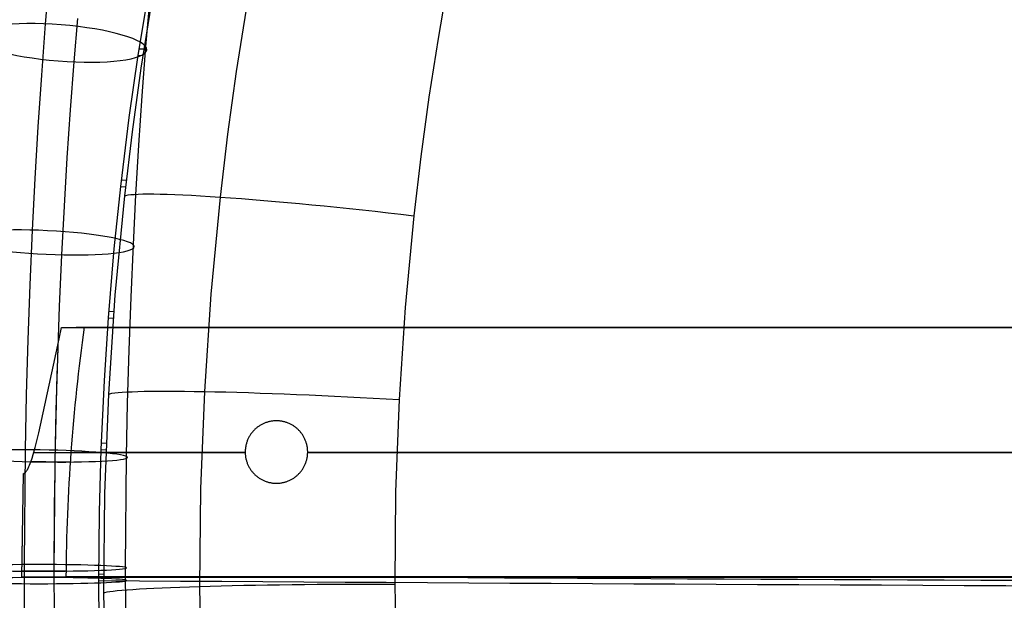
# Model space of a CAD drawing. Extents: x -274 to 274, y -220 to 276.
# Tile 44 of 164: x -219 to -140, y -1 to 45. Entities that reach past the tile are written whole.
import ezdxf

# ---------------------------------------------------------------- set-up
doc = ezdxf.new("R2010")
doc.units = 0
doc.layers.add('PREDEFINITO', color=7, linetype='CONTINUOUS')

msp = doc.modelspace()

# ---------------------------------------------------------------- linework, layer by layer
at = {"layer": 'PREDEFINITO'}
for p, q in [((-216.183, 48.585, 469.322), (-216.495, 44.848, 470.15)), ((-184.243, 48.383, 481.785), (-185.072, 43.684, 482.088)), ((-208.183, 47.82, 458.851), (-209.084, 42.332, 459.211)), ((-208.169, 46.622, 463.852), (-208.468, 43.041, 464.645)), ((-208.026, 46.417, 463.942), (-208.839, 41.31, 464.251)), ((-200.42, 46.025, 478.059), (-201.213, 41.022, 478.369)), ((-213.92, 45.288, 455.906), (-214.21, 41.809, 456.676)), ((-216.495, 44.848, 470.15), (-216.806, 40.737, 470.98)), ((-185.072, 43.684, 482.088), (-185.809, 38.967, 482.377)), ((-209.002, 42.861, 459.177), (-208.606, 42.839, 464.16)), ((-208.468, 43.041, 464.645), (-208.766, 39.099, 465.441)), ((-214.21, 41.809, 456.676), (-214.5, 37.975, 457.45)), ((-209.084, 42.332, 459.211), (-209.799, 37.355, 459.519)), ((-209.084, 42.332, 459.211), (-208.688, 42.31, 464.192)), ((-208.839, 41.31, 464.251), (-209.551, 36.193, 464.543)), ((-201.213, 41.022, 478.369), (-201.909, 36.008, 478.663)), ((-216.806, 40.737, 470.98), (-217.084, 36.614, 471.731)), ((-208.766, 39.099, 465.441), (-209.033, 35.14, 466.163)), ((-185.809, 38.967, 482.377), (-186.456, 34.236, 482.652)), ((-214.5, 37.975, 457.45), (-214.76, 34.121, 458.152)), ((-209.799, 37.355, 459.519), (-210.481, 31.835, 459.841)), ((-217.084, 36.614, 471.731), (-217.331, 32.48, 472.407)), ((-209.551, 36.193, 464.543), (-210.164, 31.069, 464.819)), ((-201.909, 36.008, 478.663), (-202.508, 30.984, 478.942)), ((-209.033, 35.14, 466.163), (-209.27, 31.168, 466.812)), ((-214.76, 34.121, 458.152), (-214.991, 30.249, 458.785)), ((-186.456, 34.236, 482.652), (-187.014, 29.493, 482.912)), ((-217.331, 32.48, 472.407), (-217.546, 28.337, 473.009)), ((-210.42, 32.366, 459.811), (-210.021, 32.344, 464.752)), ((-210.481, 31.835, 459.841), (-211, 26.838, 460.113)), ((-210.481, 31.835, 459.841), (-210.081, 31.813, 464.78)), ((-210.164, 31.069, 464.819), (-210.921, 23.139, 465.214)), ((-209.27, 31.168, 466.812), (-209.477, 27.183, 467.391)), ((-202.508, 30.984, 478.942), (-203.249, 23.207, 479.34)), ((-214.991, 30.249, 458.785), (-215.193, 26.36, 459.35)), ((-187.014, 29.493, 482.912), (-187.702, 22.143, 483.285)), ((-217.546, 28.337, 473.009), (-217.739, 23.949, 473.568)), ((-211, 26.838, 460.113), (-211.467, 21.304, 460.395)), ((-209.477, 27.183, 467.391), (-209.663, 22.958, 467.929)), ((-215.193, 26.36, 459.35), (-215.375, 22.232, 459.876)), ((-217.739, 23.949, 473.568), (-217.897, 19.555, 474.05)), ((-210.921, 23.139, 465.214), (-211.45, 15.198, 465.571)), ((-209.663, 22.958, 467.929), (-209.815, 18.724, 468.394)), ((-203.249, 23.207, 479.34), (-203.768, 15.416, 479.7)), ((-215.375, 22.232, 459.876), (-215.524, 18.09, 460.33)), ((-187.702, 22.143, 483.285), (-188.184, 14.773, 483.625)), ((-211.467, 21.304, 460.395), (-211.795, 16.304, 460.632)), ((-211.467, 21.304, 460.395), (-211.065, 21.282, 465.301)), ((-211.427, 21.837, 460.369), (-211.025, 21.815, 465.276)), ((-215.49, 19.126, 460.223), (-215.195, 20.537, 460.117)), ((-217.897, 19.555, 474.05), (-218.021, 15.157, 474.458)), ((-217.01, 12.105, 460.764), (-215.49, 19.126, 460.223)), ((-209.815, 18.724, 468.394), (-209.935, 14.48, 468.787)), ((-215.524, 18.09, 460.33), (-215.641, 13.936, 460.716)), ((-211.795, 16.304, 460.632), (-212.052, 10.776, 460.874)), ((-218.021, 15.157, 474.458), (-218.112, 10.756, 474.795)), ((-211.45, 15.198, 465.571), (-211.754, 7.25, 465.89)), ((-203.768, 15.416, 479.7), (-204.068, 7.616, 480.021)), ((-209.935, 14.48, 468.787), (-210.022, 10.23, 469.113)), ((-188.184, 14.773, 483.625), (-188.461, 7.392, 483.93)), ((-215.641, 13.936, 460.716), (-215.727, 9.771, 461.035)), ((-199.432, 12.621, 458.478), (-199.481, 12.586, 458.488)), ((-199.432, 12.621, 457.462), (-199.481, 12.586, 457.472)), ((-199.381, 12.655, 458.468), (-199.432, 12.621, 458.478)), ((-199.381, 12.655, 457.452), (-199.432, 12.621, 457.462)), ((-199.33, 12.688, 458.458), (-199.381, 12.655, 458.468)), ((-199.33, 12.688, 457.441), (-199.381, 12.655, 457.452)), ((-199.278, 12.72, 458.447), (-199.33, 12.688, 458.458)), ((-199.278, 12.72, 457.431), (-199.33, 12.688, 457.441)), ((-199.225, 12.751, 458.437), (-199.278, 12.72, 458.447)), ((-199.225, 12.751, 457.42), (-199.278, 12.72, 457.431)), ((-199.172, 12.78, 458.426), (-199.225, 12.751, 458.437)), ((-199.172, 12.78, 457.41), (-199.225, 12.751, 457.42)), ((-199.117, 12.808, 458.416), (-199.172, 12.78, 458.426)), ((-199.117, 12.808, 457.399), (-199.172, 12.78, 457.41)), ((-199.062, 12.835, 458.405), (-199.117, 12.808, 458.416)), ((-199.062, 12.835, 457.388), (-199.117, 12.808, 457.399)), ((-199.007, 12.86, 458.394), (-199.062, 12.835, 458.405)), ((-199.007, 12.86, 457.378), (-199.062, 12.835, 457.388)), ((-198.951, 12.884, 458.383), (-199.007, 12.86, 458.394)), ((-198.951, 12.884, 457.367), (-199.007, 12.86, 457.378)), ((-198.895, 12.906, 458.372), (-198.951, 12.884, 458.383)), ((-198.895, 12.906, 457.356), (-198.951, 12.884, 457.367)), ((-198.839, 12.927, 458.362), (-198.895, 12.906, 458.372)), ((-198.839, 12.927, 457.345), (-198.895, 12.906, 457.356)), ((-198.782, 12.946, 458.351), (-198.839, 12.927, 458.362)), ((-198.782, 12.946, 457.334), (-198.839, 12.927, 457.345)), ((-198.725, 12.964, 458.34), (-198.782, 12.946, 458.351)), ((-198.725, 12.964, 457.324), (-198.782, 12.946, 457.334)), ((-198.668, 12.981, 458.329), (-198.725, 12.964, 458.34)), ((-198.668, 12.981, 457.313), (-198.725, 12.964, 457.324)), ((-198.61, 12.996, 458.318), (-198.668, 12.981, 458.329)), ((-198.61, 12.996, 457.302), (-198.668, 12.981, 457.313)), ((-198.552, 13.01, 458.308), (-198.61, 12.996, 458.318)), ((-198.552, 13.01, 457.291), (-198.61, 12.996, 457.302)), ((-198.493, 13.022, 458.297), (-198.552, 13.01, 458.308)), ((-198.493, 13.022, 457.28), (-198.552, 13.01, 457.291)), ((-198.432, 13.034, 458.285), (-198.493, 13.022, 458.297)), ((-198.432, 13.034, 457.269), (-198.493, 13.022, 457.28)), ((-198.371, 13.044, 458.274), (-198.432, 13.034, 458.285)), ((-198.371, 13.044, 457.258), (-198.432, 13.034, 457.269)), ((-198.31, 13.052, 458.263), (-198.371, 13.044, 458.274)), ((-198.31, 13.052, 457.247), (-198.371, 13.044, 457.258)), ((-198.248, 13.059, 458.252), (-198.31, 13.052, 458.263)), ((-198.248, 13.059, 457.235), (-198.31, 13.052, 457.247)), ((-198.186, 13.065, 458.24), (-198.248, 13.059, 458.252)), ((-198.186, 13.065, 457.224), (-198.248, 13.059, 457.235)), ((-198.124, 13.068, 458.229), (-198.186, 13.065, 458.24)), ((-198.124, 13.068, 457.213), (-198.186, 13.065, 457.224)), ((-198.062, 13.071, 458.218), (-198.124, 13.068, 458.229)), ((-198.062, 13.071, 457.202), (-198.124, 13.068, 457.213)), ((-198, 13.072, 458.207), (-198.062, 13.071, 458.218)), ((-198, 13.072, 457.191), (-198.062, 13.071, 457.202)), ((-197.939, 13.071, 458.196), (-198, 13.072, 458.207)), ((-197.939, 13.071, 457.18), (-198, 13.072, 457.191)), ((-198, 13.072, 457.191), (-198, 13.072, 458.207)), ((-197.879, 13.069, 458.186), (-197.939, 13.071, 458.196)), ((-197.879, 13.069, 457.169), (-197.939, 13.071, 457.18)), ((-197.818, 13.065, 458.175), (-197.879, 13.069, 458.186)), ((-197.818, 13.065, 457.159), (-197.879, 13.069, 457.169)), ((-197.757, 13.06, 458.164), (-197.818, 13.065, 458.175)), ((-197.757, 13.06, 457.148), (-197.818, 13.065, 457.159)), ((-197.697, 13.053, 458.154), (-197.757, 13.06, 458.164)), ((-197.697, 13.053, 457.138), (-197.757, 13.06, 457.148)), ((-197.637, 13.045, 458.143), (-197.697, 13.053, 458.154)), ((-197.637, 13.045, 457.127), (-197.697, 13.053, 457.138)), ((-197.577, 13.035, 458.133), (-197.637, 13.045, 458.143)), ((-197.577, 13.035, 457.117), (-197.637, 13.045, 457.127)), ((-197.517, 13.024, 458.123), (-197.577, 13.035, 458.133)), ((-197.517, 13.024, 457.107), (-197.577, 13.035, 457.117)), ((-197.457, 13.012, 458.113), (-197.517, 13.024, 458.123)), ((-197.457, 13.012, 457.097), (-197.517, 13.024, 457.107)), ((-197.398, 12.998, 458.103), (-197.457, 13.012, 458.113)), ((-197.398, 12.998, 457.087), (-197.457, 13.012, 457.097)), ((-197.339, 12.983, 458.093), (-197.398, 12.998, 458.103)), ((-197.339, 12.983, 457.077), (-197.398, 12.998, 457.087)), ((-197.281, 12.966, 458.083), (-197.339, 12.983, 458.093)), ((-197.281, 12.966, 457.067), (-197.339, 12.983, 457.077)), ((-197.223, 12.948, 458.073), (-197.281, 12.966, 458.083)), ((-197.223, 12.948, 457.057), (-197.281, 12.966, 457.067)), ((-197.165, 12.928, 458.064), (-197.223, 12.948, 458.073)), ((-197.165, 12.928, 457.048), (-197.223, 12.948, 457.057)), ((-197.108, 12.907, 458.055), (-197.165, 12.928, 458.064)), ((-197.108, 12.907, 457.038), (-197.165, 12.928, 457.048)), ((-197.051, 12.884, 458.045), (-197.108, 12.907, 458.055)), ((-197.051, 12.884, 457.029), (-197.108, 12.907, 457.038)), ((-196.995, 12.861, 458.036), (-197.051, 12.884, 458.045)), ((-196.995, 12.861, 457.02), (-197.051, 12.884, 457.029)), ((-196.939, 12.835, 458.027), (-196.995, 12.861, 458.036)), ((-196.939, 12.835, 457.011), (-196.995, 12.861, 457.02)), ((-196.884, 12.809, 458.018), (-196.939, 12.835, 458.027)), ((-196.884, 12.809, 457.002), (-196.939, 12.835, 457.011)), ((-196.83, 12.781, 458.01), (-196.884, 12.809, 458.018)), ((-196.83, 12.781, 456.994), (-196.884, 12.809, 457.002)), ((-196.776, 12.751, 458.001), (-196.83, 12.781, 458.01)), ((-196.776, 12.751, 456.985), (-196.83, 12.781, 456.994)), ((-196.723, 12.721, 457.993), (-196.776, 12.751, 458.001)), ((-196.723, 12.721, 456.977), (-196.776, 12.751, 456.985)), ((-196.671, 12.689, 457.985), (-196.723, 12.721, 457.993)), ((-196.671, 12.689, 456.969), (-196.723, 12.721, 456.977)), ((-196.62, 12.656, 457.977), (-196.671, 12.689, 457.985)), ((-196.62, 12.656, 456.961), (-196.671, 12.689, 456.969)), ((-196.569, 12.622, 457.969), (-196.62, 12.656, 457.977)), ((-196.569, 12.622, 456.953), (-196.62, 12.656, 456.961)), ((-196.519, 12.586, 457.962), (-196.569, 12.622, 457.969)), ((-196.519, 12.586, 456.946), (-196.569, 12.622, 456.953)), ((-217.304, 10.944, 460.861), (-217.01, 12.105, 460.764)), ((-200.139, 11.866, 458.632), (-200.17, 11.813, 458.639)), ((-200.139, 11.866, 457.615), (-200.17, 11.813, 457.622)), ((-200.107, 11.918, 458.624), (-200.139, 11.866, 458.632)), ((-200.107, 11.918, 457.607), (-200.139, 11.866, 457.615)), ((-200.073, 11.969, 458.616), (-200.107, 11.918, 458.624)), ((-200.073, 11.969, 457.599), (-200.107, 11.918, 457.607)), ((-200.038, 12.02, 458.608), (-200.073, 11.969, 458.616)), ((-200.038, 12.02, 457.591), (-200.073, 11.969, 457.599)), ((-200.002, 12.069, 458.6), (-200.038, 12.02, 458.608)), ((-200.002, 12.069, 457.583), (-200.038, 12.02, 457.591)), ((-199.964, 12.118, 458.591), (-200.002, 12.069, 458.6)), ((-199.964, 12.118, 457.575), (-200.002, 12.069, 457.583)), ((-199.926, 12.166, 458.583), (-199.964, 12.118, 458.591)), ((-199.926, 12.166, 457.566), (-199.964, 12.118, 457.575)), ((-199.886, 12.213, 458.574), (-199.926, 12.166, 458.583)), ((-199.886, 12.213, 457.557), (-199.926, 12.166, 457.566)), ((-199.845, 12.258, 458.565), (-199.886, 12.213, 458.574)), ((-199.845, 12.258, 457.549), (-199.886, 12.213, 457.557)), ((-199.803, 12.303, 458.556), (-199.845, 12.258, 458.565)), ((-199.803, 12.303, 457.539), (-199.845, 12.258, 457.549)), ((-199.76, 12.347, 458.547), (-199.803, 12.303, 458.556)), ((-199.76, 12.347, 457.53), (-199.803, 12.303, 457.539)), ((-199.716, 12.39, 458.537), (-199.76, 12.347, 458.547)), ((-199.716, 12.39, 457.521), (-199.76, 12.347, 457.53)), ((-199.671, 12.431, 458.528), (-199.716, 12.39, 458.537)), ((-199.671, 12.431, 457.511), (-199.716, 12.39, 457.521)), ((-199.625, 12.472, 458.518), (-199.671, 12.431, 458.528)), ((-199.625, 12.472, 457.502), (-199.671, 12.431, 457.511)), ((-199.578, 12.511, 458.508), (-199.625, 12.472, 458.518)), ((-199.578, 12.511, 457.492), (-199.625, 12.472, 457.502)), ((-199.53, 12.549, 458.498), (-199.578, 12.511, 458.508)), ((-199.53, 12.549, 457.482), (-199.578, 12.511, 457.492)), ((-199.481, 12.586, 458.488), (-199.53, 12.549, 458.498)), ((-199.481, 12.586, 457.472), (-199.53, 12.549, 457.482)), ((-196.471, 12.549, 457.954), (-196.519, 12.586, 457.962)), ((-196.471, 12.549, 456.938), (-196.519, 12.586, 456.946)), ((-196.423, 12.511, 457.947), (-196.471, 12.549, 457.954)), ((-196.423, 12.511, 456.931), (-196.471, 12.549, 456.938)), ((-196.376, 12.472, 457.94), (-196.423, 12.511, 457.947)), ((-196.376, 12.472, 456.924), (-196.423, 12.511, 456.931)), ((-196.329, 12.431, 457.934), (-196.376, 12.472, 457.94)), ((-196.329, 12.431, 456.918), (-196.376, 12.472, 456.924)), ((-196.284, 12.39, 457.927), (-196.329, 12.431, 457.934)), ((-196.284, 12.39, 456.911), (-196.329, 12.431, 456.918)), ((-196.24, 12.347, 457.921), (-196.284, 12.39, 457.927)), ((-196.24, 12.347, 456.905), (-196.284, 12.39, 456.911)), ((-196.197, 12.303, 457.915), (-196.24, 12.347, 457.921)), ((-196.197, 12.303, 456.899), (-196.24, 12.347, 456.905)), ((-196.155, 12.258, 457.909), (-196.197, 12.303, 457.915)), ((-196.155, 12.258, 456.893), (-196.197, 12.303, 456.899)), ((-196.114, 12.212, 457.903), (-196.155, 12.258, 457.909)), ((-196.114, 12.212, 456.887), (-196.155, 12.258, 456.893)), ((-196.074, 12.165, 457.898), (-196.114, 12.212, 457.903)), ((-196.074, 12.165, 456.882), (-196.114, 12.212, 456.887)), ((-196.035, 12.117, 457.893), (-196.074, 12.165, 457.898)), ((-196.035, 12.117, 456.877), (-196.074, 12.165, 456.882)), ((-195.998, 12.069, 457.888), (-196.035, 12.117, 457.893)), ((-195.998, 12.069, 456.872), (-196.035, 12.117, 456.877)), ((-195.962, 12.019, 457.883), (-195.998, 12.069, 457.888)), ((-195.962, 12.019, 456.867), (-195.998, 12.069, 456.872)), ((-195.927, 11.968, 457.879), (-195.962, 12.019, 457.883)), ((-195.927, 11.968, 456.863), (-195.962, 12.019, 456.867)), ((-195.893, 11.917, 457.875), (-195.927, 11.968, 457.879)), ((-195.893, 11.917, 456.859), (-195.927, 11.968, 456.863)), ((-195.86, 11.865, 457.871), (-195.893, 11.917, 457.875)), ((-195.86, 11.865, 456.855), (-195.893, 11.917, 456.859)), ((-195.829, 11.811, 457.867), (-195.86, 11.865, 457.871)), ((-195.829, 11.811, 456.851), (-195.86, 11.865, 456.855)), ((-212.032, 11.308, 460.852), (-211.628, 11.286, 465.733)), ((-200.451, 11.064, 458.716), (-200.462, 11.003, 458.72)), ((-200.451, 11.064, 457.699), (-200.462, 11.003, 457.703)), ((-200.438, 11.124, 458.711), (-200.451, 11.064, 458.716)), ((-200.438, 11.124, 457.695), (-200.451, 11.064, 457.699)), ((-200.424, 11.184, 458.707), (-200.438, 11.124, 458.711)), ((-200.424, 11.184, 457.69), (-200.438, 11.124, 457.695)), ((-200.408, 11.244, 458.702), (-200.424, 11.184, 458.707)), ((-200.408, 11.244, 457.685), (-200.424, 11.184, 457.69)), ((-200.39, 11.303, 458.696), (-200.408, 11.244, 458.702)), ((-200.39, 11.303, 457.68), (-200.408, 11.244, 457.685)), ((-200.372, 11.362, 458.691), (-200.39, 11.303, 458.696)), ((-200.372, 11.362, 457.674), (-200.39, 11.303, 457.68)), ((-200.351, 11.421, 458.685), (-200.372, 11.362, 458.691)), ((-200.351, 11.421, 457.669), (-200.372, 11.362, 457.674)), ((-200.33, 11.479, 458.679), (-200.351, 11.421, 458.685)), ((-200.33, 11.479, 457.663), (-200.351, 11.421, 457.669)), ((-200.306, 11.536, 458.673), (-200.33, 11.479, 458.679)), ((-200.306, 11.536, 457.657), (-200.33, 11.479, 457.663)), ((-200.282, 11.593, 458.667), (-200.306, 11.536, 458.673)), ((-200.282, 11.593, 457.65), (-200.306, 11.536, 457.657)), ((-200.256, 11.649, 458.66), (-200.282, 11.593, 458.667)), ((-200.256, 11.649, 457.644), (-200.282, 11.593, 457.65)), ((-200.229, 11.704, 458.653), (-200.256, 11.649, 458.66)), ((-200.229, 11.704, 457.637), (-200.256, 11.649, 457.644)), ((-200.2, 11.759, 458.646), (-200.229, 11.704, 458.653)), ((-200.2, 11.759, 457.63), (-200.229, 11.704, 457.637)), ((-200.17, 11.813, 458.639), (-200.2, 11.759, 458.646)), ((-200.17, 11.813, 457.622), (-200.2, 11.759, 457.63)), ((-195.799, 11.758, 457.864), (-195.829, 11.811, 457.867)), ((-195.799, 11.757, 456.848), (-195.829, 11.811, 456.851)), ((-195.771, 11.703, 457.861), (-195.799, 11.758, 457.864)), ((-195.771, 11.703, 456.845), (-195.799, 11.757, 456.848)), ((-195.743, 11.647, 457.858), (-195.771, 11.703, 457.861)), ((-195.743, 11.647, 456.842), (-195.771, 11.703, 456.845)), ((-195.717, 11.591, 457.855), (-195.743, 11.647, 457.858)), ((-195.717, 11.591, 456.839), (-195.743, 11.647, 456.842)), ((-195.693, 11.534, 457.853), (-195.717, 11.591, 457.855)), ((-195.693, 11.534, 456.837), (-195.717, 11.591, 456.839)), ((-195.67, 11.477, 457.851), (-195.693, 11.534, 457.853)), ((-195.67, 11.477, 456.835), (-195.693, 11.534, 456.837)), ((-195.648, 11.419, 457.849), (-195.67, 11.477, 457.851)), ((-195.648, 11.419, 456.833), (-195.67, 11.477, 456.835)), ((-195.628, 11.361, 457.848), (-195.648, 11.419, 457.849)), ((-195.628, 11.361, 456.832), (-195.648, 11.419, 456.833)), ((-195.609, 11.302, 457.846), (-195.628, 11.361, 457.848)), ((-195.609, 11.302, 456.83), (-195.628, 11.361, 456.832)), ((-195.592, 11.243, 457.845), (-195.609, 11.302, 457.846)), ((-195.592, 11.243, 456.829), (-195.609, 11.302, 456.83)), ((-195.576, 11.183, 457.845), (-195.592, 11.243, 457.845)), ((-195.576, 11.183, 456.829), (-195.592, 11.243, 456.829)), ((-195.562, 11.123, 457.844), (-195.576, 11.183, 457.845)), ((-195.562, 11.123, 456.828), (-195.576, 11.183, 456.829)), ((-195.549, 11.063, 457.844), (-195.562, 11.123, 457.844)), ((-195.549, 11.063, 456.828), (-195.562, 11.123, 456.828)), ((-195.537, 11.002, 457.844), (-195.549, 11.063, 457.844)), ((-195.537, 11.002, 456.828), (-195.549, 11.063, 456.828)), ((-218.112, 10.756, 474.795), (-218.194, 1.56, 475.281)), ((-217.557, 10.083, 460.941), (-217.468, 10.368, 460.913)), ((-217.468, 10.368, 460.913), (-217.304, 10.944, 460.861)), ((-217.418, 10.537, 460.898), (-200.5, 10.537, 457.726)), ((-214.418, 10.572, 461.334), (-200.5, 10.572, 458.742)), ((-212.052, 10.776, 460.874), (-212.192, 5.79, 461.075)), ((-212.052, 10.776, 460.874), (-211.647, 10.755, 465.754)), ((-200.499, 10.634, 458.739), (-200.5, 10.572, 458.742)), ((-200.499, 10.634, 457.723), (-200.5, 10.572, 457.725)), ((-200.5, 10.572, 458.742), (-200.499, 10.51, 458.744)), ((-200.5, 10.572, 457.725), (-200.499, 10.51, 457.727)), ((-200.5, 10.572, 457.725), (-200.5, 10.572, 458.742)), ((-200.497, 10.696, 458.737), (-200.499, 10.634, 458.739)), ((-200.497, 10.696, 457.72), (-200.499, 10.634, 457.723)), ((-200.499, 10.51, 458.744), (-200.497, 10.448, 458.745)), ((-200.499, 10.51, 457.727), (-200.497, 10.448, 457.729)), ((-200.493, 10.758, 458.734), (-200.497, 10.696, 458.737)), ((-200.493, 10.758, 457.717), (-200.497, 10.696, 457.72)), ((-200.497, 10.448, 458.745), (-200.493, 10.386, 458.747)), ((-200.497, 10.448, 457.729), (-200.493, 10.386, 457.73)), ((-200.488, 10.819, 458.731), (-200.493, 10.758, 458.734)), ((-200.488, 10.819, 457.714), (-200.493, 10.758, 457.717)), ((-200.493, 10.386, 458.747), (-200.488, 10.325, 458.748)), ((-200.493, 10.386, 457.73), (-200.488, 10.325, 457.731)), ((-200.481, 10.881, 458.727), (-200.488, 10.819, 458.731)), ((-200.481, 10.881, 457.711), (-200.488, 10.819, 457.714)), ((-200.488, 10.325, 458.748), (-200.481, 10.263, 458.749)), ((-200.488, 10.325, 457.731), (-200.481, 10.263, 457.732)), ((-200.472, 10.942, 458.724), (-200.481, 10.881, 458.727)), ((-200.472, 10.942, 457.707), (-200.481, 10.881, 457.711)), ((-200.481, 10.263, 458.749), (-200.473, 10.202, 458.75)), ((-200.481, 10.263, 457.732), (-200.473, 10.202, 457.733)), ((-200.462, 11.003, 458.72), (-200.472, 10.942, 458.724)), ((-200.462, 11.003, 457.703), (-200.472, 10.942, 457.707)), ((-195.527, 10.941, 457.845), (-195.537, 11.002, 457.844)), ((-195.527, 10.941, 456.829), (-195.537, 11.002, 456.828)), ((-195.528, 10.201, 457.871), (-195.519, 10.262, 457.867)), ((-195.528, 10.201, 456.855), (-195.519, 10.262, 456.851)), ((-195.519, 10.88, 457.845), (-195.527, 10.941, 457.845)), ((-195.519, 10.88, 456.829), (-195.527, 10.941, 456.829)), ((-195.512, 10.819, 457.846), (-195.519, 10.88, 457.845)), ((-195.512, 10.819, 456.83), (-195.519, 10.88, 456.829)), ((-195.519, 10.262, 457.867), (-195.512, 10.324, 457.864)), ((-195.519, 10.262, 456.851), (-195.512, 10.324, 456.848)), ((-195.507, 10.757, 457.847), (-195.512, 10.819, 457.846)), ((-195.507, 10.757, 456.832), (-195.512, 10.819, 456.83)), ((-195.512, 10.324, 457.864), (-195.507, 10.385, 457.86)), ((-195.512, 10.324, 456.848), (-195.507, 10.385, 456.845)), ((-195.503, 10.695, 457.849), (-195.507, 10.757, 457.847)), ((-195.503, 10.695, 456.833), (-195.507, 10.757, 456.832)), ((-195.507, 10.385, 457.86), (-195.503, 10.447, 457.858)), ((-195.507, 10.385, 456.845), (-195.503, 10.447, 456.842)), ((-195.501, 10.634, 457.851), (-195.503, 10.695, 457.849)), ((-195.501, 10.634, 456.835), (-195.503, 10.695, 456.833)), ((-195.503, 10.447, 457.858), (-195.501, 10.509, 457.855)), ((-195.503, 10.447, 456.842), (-195.501, 10.509, 456.839)), ((-195.5, 10.572, 457.853), (-195.501, 10.634, 457.851)), ((-195.5, 10.572, 456.837), (-195.501, 10.634, 456.835)), ((-195.501, 10.509, 457.855), (-195.5, 10.572, 457.853)), ((-195.501, 10.509, 456.839), (-195.5, 10.572, 456.837)), ((-195.5, 10.572, 456.837), (-195.5, 10.572, 457.853)), ((-217.81, 9.401, 461.014), (-217.754, 9.533, 460.999)), ((-217.754, 9.533, 460.999), (-217.702, 9.665, 460.984)), ((-217.702, 9.665, 460.984), (-217.653, 9.799, 460.969)), ((-217.653, 9.799, 460.969), (-217.557, 10.083, 460.941)), ((-215.727, 9.771, 461.035), (-215.805, 1.033, 461.497)), ((-210.022, 10.23, 469.113), (-210.102, 1.336, 469.583)), ((-200.473, 10.202, 458.75), (-200.463, 10.141, 458.75)), ((-200.473, 10.202, 457.733), (-200.463, 10.141, 457.733)), ((-200.463, 10.141, 458.75), (-200.451, 10.08, 458.75)), ((-200.463, 10.141, 457.733), (-200.451, 10.08, 457.733)), ((-200.451, 10.08, 457.733), (-200.438, 10.02, 457.733)), ((-200.451, 10.08, 458.75), (-200.438, 10.02, 458.75)), ((-200.438, 10.02, 458.75), (-200.424, 9.96, 458.749)), ((-200.438, 10.02, 457.733), (-200.424, 9.96, 457.733)), ((-200.424, 9.96, 458.749), (-200.408, 9.901, 458.749)), ((-200.424, 9.96, 457.733), (-200.408, 9.901, 457.732)), ((-200.408, 9.901, 458.749), (-200.391, 9.841, 458.748)), ((-200.408, 9.901, 457.732), (-200.391, 9.841, 457.731)), ((-200.391, 9.841, 458.748), (-200.372, 9.782, 458.746)), ((-200.391, 9.841, 457.731), (-200.372, 9.782, 457.73)), ((-200.372, 9.782, 458.746), (-200.352, 9.724, 458.745)), ((-200.372, 9.782, 457.73), (-200.352, 9.724, 457.728)), ((-200.352, 9.724, 458.745), (-200.33, 9.666, 458.743)), ((-200.352, 9.724, 457.728), (-200.33, 9.666, 457.726)), ((-200.33, 9.666, 458.743), (-200.307, 9.609, 458.741)), ((-200.33, 9.666, 457.726), (-200.307, 9.609, 457.724)), ((-200.307, 9.609, 458.741), (-200.283, 9.552, 458.738)), ((-200.307, 9.609, 457.724), (-200.283, 9.552, 457.722)), ((-200.283, 9.552, 458.738), (-200.257, 9.496, 458.735)), ((-200.283, 9.552, 457.722), (-200.257, 9.496, 457.719)), ((-200.257, 9.496, 458.735), (-200.229, 9.44, 458.732)), ((-200.257, 9.496, 457.719), (-200.229, 9.44, 457.716)), ((-195.771, 9.439, 457.94), (-195.744, 9.494, 457.933)), ((-195.771, 9.439, 456.924), (-195.744, 9.494, 456.917)), ((-195.744, 9.494, 457.933), (-195.718, 9.55, 457.927)), ((-195.744, 9.494, 456.917), (-195.718, 9.55, 456.911)), ((-195.718, 9.55, 457.927), (-195.693, 9.607, 457.92)), ((-195.718, 9.55, 456.911), (-195.693, 9.607, 456.904)), ((-195.693, 9.607, 457.92), (-195.67, 9.665, 457.914)), ((-195.693, 9.607, 456.904), (-195.67, 9.665, 456.898)), ((-195.67, 9.665, 457.914), (-195.649, 9.723, 457.908)), ((-195.67, 9.665, 456.898), (-195.649, 9.723, 456.893)), ((-195.649, 9.723, 457.908), (-195.628, 9.781, 457.903)), ((-195.649, 9.723, 456.893), (-195.628, 9.781, 456.887)), ((-195.628, 9.781, 457.903), (-195.61, 9.84, 457.898)), ((-195.628, 9.781, 456.887), (-195.61, 9.84, 456.882)), ((-195.61, 9.84, 457.898), (-195.592, 9.899, 457.892)), ((-195.61, 9.84, 456.882), (-195.592, 9.899, 456.876)), ((-195.592, 9.899, 457.892), (-195.576, 9.959, 457.888)), ((-195.592, 9.899, 456.876), (-195.576, 9.959, 456.872)), ((-195.576, 9.959, 457.888), (-195.562, 10.019, 457.883)), ((-195.576, 9.959, 456.872), (-195.562, 10.019, 456.867)), ((-195.562, 10.019, 457.883), (-195.549, 10.079, 457.879)), ((-195.562, 10.019, 456.867), (-195.549, 10.079, 456.863)), ((-195.549, 10.079, 457.879), (-195.538, 10.14, 457.874)), ((-195.549, 10.079, 456.863), (-195.538, 10.14, 456.858)), ((-195.538, 10.14, 457.874), (-195.528, 10.201, 457.871)), ((-195.538, 10.14, 456.858), (-195.528, 10.201, 456.855)), ((-218.387, 0.537, 461.436), (-218.249, 8.85, 461.119)), ((-218.365, 0.541, 461.546), (-218.249, 8.85, 461.119)), ((-218.249, 8.85, 461.119), (-218.245, 8.851, 461.118)), ((-218.245, 8.851, 461.118), (-218.24, 8.852, 461.117)), ((-218.24, 8.852, 461.117), (-218.235, 8.853, 461.116)), ((-218.235, 8.853, 461.116), (-218.231, 8.854, 461.115)), ((-218.231, 8.854, 461.115), (-218.227, 8.855, 461.115)), ((-218.227, 8.855, 461.115), (-218.222, 8.856, 461.114)), ((-218.222, 8.856, 461.114), (-218.218, 8.858, 461.113)), ((-218.218, 8.858, 461.113), (-218.213, 8.859, 461.112)), ((-218.213, 8.859, 461.112), (-218.209, 8.861, 461.111)), ((-218.209, 8.861, 461.111), (-218.205, 8.863, 461.11)), ((-218.205, 8.863, 461.11), (-218.2, 8.864, 461.109)), ((-218.2, 8.864, 461.109), (-218.196, 8.866, 461.108)), ((-218.196, 8.866, 461.108), (-218.192, 8.868, 461.107)), ((-218.192, 8.868, 461.107), (-218.188, 8.87, 461.106)), ((-218.188, 8.87, 461.106), (-218.18, 8.874, 461.105)), ((-218.18, 8.874, 461.105), (-218.172, 8.879, 461.103)), ((-218.172, 8.879, 461.103), (-218.164, 8.883, 461.101)), ((-218.164, 8.883, 461.101), (-218.156, 8.888, 461.1)), ((-218.156, 8.888, 461.1), (-218.148, 8.893, 461.098)), ((-218.148, 8.893, 461.098), (-218.141, 8.899, 461.096)), ((-218.141, 8.899, 461.096), (-218.133, 8.904, 461.095)), ((-218.133, 8.904, 461.095), (-218.126, 8.91, 461.093)), ((-218.126, 8.91, 461.093), (-218.119, 8.916, 461.091)), ((-218.119, 8.916, 461.091), (-218.112, 8.922, 461.09)), ((-218.112, 8.922, 461.09), (-218.105, 8.928, 461.088)), ((-218.105, 8.928, 461.088), (-218.099, 8.934, 461.087)), ((-218.099, 8.934, 461.087), (-218.092, 8.941, 461.085)), ((-218.092, 8.941, 461.085), (-218.079, 8.954, 461.082)), ((-218.079, 8.954, 461.082), (-218.066, 8.967, 461.079)), ((-218.066, 8.967, 461.079), (-218.054, 8.981, 461.076)), ((-218.054, 8.981, 461.076), (-218.042, 8.995, 461.074)), ((-218.042, 8.995, 461.074), (-218.031, 9.01, 461.071)), ((-218.031, 9.01, 461.071), (-218.02, 9.024, 461.068)), ((-218.02, 9.024, 461.068), (-217.999, 9.053, 461.063)), ((-217.999, 9.053, 461.063), (-217.979, 9.083, 461.058)), ((-217.979, 9.083, 461.058), (-217.959, 9.113, 461.053)), ((-217.959, 9.113, 461.053), (-217.94, 9.145, 461.048)), ((-217.94, 9.145, 461.048), (-217.922, 9.177, 461.044)), ((-217.922, 9.177, 461.044), (-217.904, 9.209, 461.039)), ((-217.904, 9.209, 461.039), (-217.871, 9.273, 461.03)), ((-217.871, 9.273, 461.03), (-217.84, 9.336, 461.022)), ((-217.84, 9.336, 461.022), (-217.81, 9.401, 461.014)), ((-200.229, 9.44, 458.732), (-200.201, 9.385, 458.729)), ((-200.229, 9.44, 457.716), (-200.201, 9.386, 457.713)), ((-200.201, 9.386, 457.713), (-200.171, 9.332, 457.709)), ((-200.201, 9.385, 458.729), (-200.171, 9.332, 458.726)), ((-200.171, 9.332, 458.726), (-200.14, 9.278, 458.722)), ((-200.171, 9.332, 457.709), (-200.14, 9.278, 457.705)), ((-200.14, 9.278, 458.722), (-200.107, 9.226, 458.718)), ((-200.14, 9.278, 457.705), (-200.107, 9.226, 457.701)), ((-200.107, 9.226, 458.718), (-200.073, 9.175, 458.714)), ((-200.107, 9.226, 457.701), (-200.073, 9.175, 457.697)), ((-200.073, 9.175, 458.714), (-200.038, 9.124, 458.709)), ((-200.073, 9.175, 457.697), (-200.038, 9.124, 457.693)), ((-200.038, 9.124, 458.709), (-200.002, 9.074, 458.704)), ((-200.038, 9.124, 457.693), (-200.002, 9.074, 457.688)), ((-200.002, 9.074, 458.704), (-199.965, 9.026, 458.699)), ((-200.002, 9.074, 457.688), (-199.965, 9.026, 457.683)), ((-199.965, 9.026, 458.699), (-199.926, 8.978, 458.694)), ((-199.965, 9.026, 457.683), (-199.926, 8.978, 457.678)), ((-199.926, 8.978, 458.694), (-199.886, 8.931, 458.689)), ((-199.926, 8.978, 457.678), (-199.886, 8.931, 457.672)), ((-199.886, 8.931, 458.689), (-199.845, 8.885, 458.683)), ((-199.886, 8.931, 457.672), (-199.845, 8.885, 457.666)), ((-199.845, 8.885, 458.683), (-199.803, 8.84, 458.677)), ((-199.845, 8.885, 457.666), (-199.803, 8.84, 457.66)), ((-199.803, 8.84, 458.677), (-199.76, 8.796, 458.671)), ((-199.803, 8.84, 457.66), (-199.76, 8.796, 457.654)), ((-199.76, 8.796, 458.671), (-199.716, 8.753, 458.664)), ((-199.76, 8.796, 457.654), (-199.716, 8.753, 457.648)), ((-199.716, 8.753, 458.664), (-199.67, 8.712, 458.658)), ((-199.716, 8.753, 457.648), (-199.67, 8.712, 457.641)), ((-199.67, 8.712, 458.658), (-199.624, 8.671, 458.651)), ((-199.67, 8.712, 457.641), (-199.624, 8.671, 457.634)), ((-199.624, 8.671, 458.651), (-199.577, 8.632, 458.644)), ((-199.624, 8.671, 457.634), (-199.577, 8.632, 457.627)), ((-196.422, 8.632, 458.083), (-196.375, 8.672, 458.073)), ((-196.422, 8.632, 457.067), (-196.375, 8.672, 457.057)), ((-196.375, 8.672, 458.073), (-196.329, 8.712, 458.064)), ((-196.375, 8.672, 457.057), (-196.329, 8.712, 457.048)), ((-196.329, 8.712, 458.064), (-196.284, 8.753, 458.054)), ((-196.329, 8.712, 457.048), (-196.284, 8.753, 457.038)), ((-196.284, 8.753, 458.054), (-196.24, 8.796, 458.045)), ((-196.284, 8.753, 457.038), (-196.24, 8.796, 457.029)), ((-196.24, 8.796, 458.045), (-196.197, 8.84, 458.036)), ((-196.24, 8.796, 457.029), (-196.197, 8.84, 457.02)), ((-196.197, 8.84, 458.036), (-196.155, 8.885, 458.027)), ((-196.197, 8.84, 457.02), (-196.155, 8.885, 457.011)), ((-196.155, 8.885, 458.027), (-196.114, 8.931, 458.018)), ((-196.155, 8.885, 457.011), (-196.114, 8.931, 457.002)), ((-196.114, 8.931, 458.018), (-196.074, 8.978, 458.009)), ((-196.114, 8.931, 457.002), (-196.074, 8.978, 456.993)), ((-196.074, 8.978, 458.009), (-196.036, 9.025, 458.001)), ((-196.074, 8.978, 456.993), (-196.036, 9.025, 456.985)), ((-196.036, 9.025, 458.001), (-195.998, 9.074, 457.993)), ((-196.036, 9.025, 456.985), (-195.998, 9.074, 456.977)), ((-195.998, 9.074, 457.993), (-195.962, 9.124, 457.984)), ((-195.998, 9.074, 456.977), (-195.962, 9.124, 456.969)), ((-195.962, 9.124, 457.984), (-195.927, 9.174, 457.977)), ((-195.962, 9.124, 456.969), (-195.927, 9.174, 456.961)), ((-195.927, 9.174, 456.961), (-195.893, 9.226, 456.953)), ((-195.927, 9.174, 457.977), (-195.893, 9.225, 457.969)), ((-195.893, 9.225, 457.969), (-195.861, 9.278, 457.961)), ((-195.893, 9.226, 456.953), (-195.861, 9.278, 456.945)), ((-195.861, 9.278, 457.961), (-195.83, 9.331, 457.954)), ((-195.861, 9.278, 456.945), (-195.83, 9.331, 456.938)), ((-195.83, 9.331, 457.954), (-195.8, 9.385, 457.947)), ((-195.83, 9.331, 456.938), (-195.8, 9.385, 456.931)), ((-195.8, 9.385, 457.947), (-195.771, 9.439, 457.94)), ((-195.8, 9.385, 456.931), (-195.771, 9.439, 456.924)), ((-199.577, 8.632, 458.644), (-199.529, 8.594, 458.636)), ((-199.577, 8.632, 457.627), (-199.529, 8.594, 457.62)), ((-199.529, 8.594, 458.636), (-199.48, 8.557, 458.629)), ((-199.529, 8.594, 457.62), (-199.48, 8.557, 457.612)), ((-199.48, 8.557, 458.629), (-199.431, 8.521, 458.621)), ((-199.48, 8.557, 457.612), (-199.431, 8.521, 457.605)), ((-199.431, 8.521, 458.621), (-199.38, 8.487, 458.613)), ((-199.431, 8.521, 457.605), (-199.38, 8.487, 457.597)), ((-199.38, 8.487, 458.613), (-199.329, 8.454, 458.605)), ((-199.38, 8.487, 457.597), (-199.329, 8.454, 457.589)), ((-199.329, 8.454, 458.605), (-199.277, 8.422, 458.597)), ((-199.329, 8.454, 457.589), (-199.277, 8.422, 457.581)), ((-199.277, 8.422, 458.597), (-199.224, 8.392, 458.589)), ((-199.277, 8.422, 457.581), (-199.224, 8.392, 457.572)), ((-199.224, 8.392, 458.589), (-199.17, 8.362, 458.58)), ((-199.224, 8.392, 457.572), (-199.17, 8.362, 457.564)), ((-199.17, 8.362, 458.58), (-199.116, 8.334, 458.571)), ((-199.17, 8.362, 457.564), (-199.116, 8.334, 457.555)), ((-199.116, 8.334, 458.571), (-199.061, 8.308, 458.563)), ((-199.116, 8.334, 457.555), (-199.061, 8.308, 457.546)), ((-199.061, 8.308, 458.563), (-199.005, 8.283, 458.554)), ((-199.061, 8.308, 457.546), (-199.005, 8.283, 457.537)), ((-199.005, 8.283, 458.554), (-198.949, 8.259, 458.544)), ((-199.005, 8.283, 457.537), (-198.949, 8.259, 457.528)), ((-198.949, 8.259, 458.544), (-198.892, 8.236, 458.535)), ((-198.949, 8.259, 457.528), (-198.892, 8.236, 457.519)), ((-198.892, 8.236, 458.535), (-198.835, 8.215, 458.525)), ((-198.892, 8.236, 457.519), (-198.835, 8.215, 457.509)), ((-198.835, 8.215, 458.525), (-198.777, 8.196, 458.516)), ((-198.835, 8.215, 457.509), (-198.777, 8.196, 457.499)), ((-198.777, 8.196, 458.516), (-198.719, 8.177, 458.506)), ((-198.777, 8.196, 457.499), (-198.719, 8.177, 457.49)), ((-198.719, 8.177, 458.506), (-198.661, 8.161, 458.496)), ((-198.719, 8.177, 457.49), (-198.661, 8.161, 457.48)), ((-198.661, 8.161, 458.496), (-198.602, 8.145, 458.486)), ((-198.661, 8.161, 457.48), (-198.602, 8.145, 457.47)), ((-198.602, 8.145, 458.486), (-198.543, 8.131, 458.476)), ((-198.602, 8.145, 457.47), (-198.543, 8.131, 457.46)), ((-198.543, 8.131, 458.476), (-198.483, 8.119, 458.466)), ((-198.543, 8.131, 457.46), (-198.483, 8.119, 457.45)), ((-198.483, 8.119, 458.466), (-198.423, 8.108, 458.456)), ((-198.483, 8.119, 457.45), (-198.423, 8.108, 457.439)), ((-198.423, 8.108, 458.456), (-198.363, 8.098, 458.445)), ((-198.423, 8.108, 457.439), (-198.363, 8.098, 457.429)), ((-198.363, 8.098, 458.445), (-198.303, 8.09, 458.435)), ((-198.363, 8.098, 457.429), (-198.303, 8.09, 457.419)), ((-198.303, 8.09, 458.435), (-198.243, 8.083, 458.424)), ((-198.303, 8.09, 457.419), (-198.243, 8.083, 457.408)), ((-198.243, 8.083, 458.424), (-198.182, 8.078, 458.414)), ((-198.243, 8.083, 457.408), (-198.182, 8.078, 457.398)), ((-198.182, 8.078, 458.414), (-198.121, 8.075, 458.403)), ((-198.182, 8.078, 457.398), (-198.121, 8.075, 457.387)), ((-198.121, 8.075, 458.403), (-198.061, 8.072, 458.392)), ((-198.121, 8.075, 457.387), (-198.061, 8.072, 457.376)), ((-198.061, 8.072, 458.392), (-198, 8.072, 458.382)), ((-198.061, 8.072, 457.376), (-198, 8.072, 457.365)), ((-198, 8.072, 458.382), (-197.938, 8.072, 458.371)), ((-198, 8.072, 457.365), (-197.938, 8.072, 457.354)), ((-198, 8.072, 457.365), (-198, 8.072, 458.382)), ((-197.938, 8.072, 458.371), (-197.876, 8.075, 458.36)), ((-197.938, 8.072, 457.354), (-197.876, 8.075, 457.343)), ((-197.876, 8.075, 458.36), (-197.814, 8.079, 458.348)), ((-197.876, 8.075, 457.343), (-197.814, 8.079, 457.332)), ((-197.814, 8.079, 458.348), (-197.752, 8.084, 458.337)), ((-197.814, 8.079, 457.332), (-197.752, 8.084, 457.321)), ((-197.752, 8.084, 458.337), (-197.69, 8.091, 458.326)), ((-197.752, 8.084, 457.321), (-197.69, 8.091, 457.31)), ((-197.69, 8.091, 458.326), (-197.629, 8.099, 458.315)), ((-197.69, 8.091, 457.31), (-197.629, 8.099, 457.299)), ((-197.629, 8.099, 458.315), (-197.568, 8.109, 458.304)), ((-197.629, 8.099, 457.299), (-197.568, 8.109, 457.287)), ((-197.568, 8.109, 458.304), (-197.507, 8.121, 458.292)), ((-197.568, 8.109, 457.287), (-197.507, 8.121, 457.276)), ((-197.507, 8.121, 458.292), (-197.448, 8.133, 458.282)), ((-197.507, 8.121, 457.276), (-197.448, 8.133, 457.265)), ((-197.448, 8.133, 458.282), (-197.39, 8.147, 458.271)), ((-197.448, 8.133, 457.265), (-197.39, 8.147, 457.255)), ((-197.39, 8.147, 458.271), (-197.332, 8.162, 458.26)), ((-197.39, 8.147, 457.255), (-197.332, 8.162, 457.244)), ((-197.332, 8.162, 458.26), (-197.275, 8.179, 458.249)), ((-197.332, 8.162, 457.244), (-197.275, 8.179, 457.233)), ((-197.275, 8.179, 458.249), (-197.218, 8.197, 458.238)), ((-197.275, 8.179, 457.233), (-197.218, 8.197, 457.222)), ((-197.218, 8.197, 458.238), (-197.161, 8.217, 458.228)), ((-197.218, 8.197, 457.222), (-197.161, 8.217, 457.212)), ((-197.161, 8.217, 458.228), (-197.105, 8.237, 458.217)), ((-197.161, 8.217, 457.212), (-197.105, 8.237, 457.201)), ((-197.105, 8.237, 458.217), (-197.049, 8.259, 458.207)), ((-197.105, 8.237, 457.201), (-197.049, 8.259, 457.19)), ((-197.049, 8.259, 458.207), (-196.993, 8.283, 458.196)), ((-197.049, 8.259, 457.19), (-196.993, 8.283, 457.18)), ((-196.993, 8.283, 458.196), (-196.938, 8.309, 458.185)), ((-196.993, 8.283, 457.18), (-196.938, 8.309, 457.169)), ((-196.938, 8.309, 458.185), (-196.883, 8.335, 458.174)), ((-196.938, 8.309, 457.169), (-196.883, 8.335, 457.158)), ((-196.883, 8.335, 458.174), (-196.828, 8.363, 458.164)), ((-196.883, 8.335, 457.158), (-196.828, 8.363, 457.148)), ((-196.828, 8.363, 458.164), (-196.775, 8.392, 458.153)), ((-196.828, 8.363, 457.148), (-196.775, 8.392, 457.137)), ((-196.775, 8.392, 458.153), (-196.722, 8.423, 458.143)), ((-196.775, 8.392, 457.137), (-196.722, 8.423, 457.127)), ((-196.722, 8.423, 458.143), (-196.67, 8.455, 458.133)), ((-196.722, 8.423, 457.127), (-196.67, 8.455, 457.117)), ((-196.67, 8.455, 458.133), (-196.619, 8.488, 458.122)), ((-196.67, 8.455, 457.117), (-196.619, 8.488, 457.106)), ((-196.619, 8.488, 458.122), (-196.568, 8.522, 458.112)), ((-196.619, 8.488, 457.106), (-196.568, 8.522, 457.096)), ((-196.568, 8.522, 458.112), (-196.519, 8.558, 458.102)), ((-196.568, 8.522, 457.096), (-196.519, 8.558, 457.086)), ((-196.519, 8.558, 458.102), (-196.47, 8.594, 458.092)), ((-196.519, 8.558, 457.086), (-196.47, 8.594, 457.076)), ((-196.47, 8.594, 458.092), (-196.422, 8.632, 458.083)), ((-196.47, 8.594, 457.076), (-196.422, 8.632, 457.067)), ((-211.754, 7.25, 465.89), (-211.836, -0.701, 466.17)), ((-204.068, 7.616, 480.021), (-204.151, -0.188, 480.304)), ((-188.461, 7.392, 483.93), (-188.535, 0.004, 484.201)), ((-212.192, 5.79, 461.075), (-212.246, 0.287, 461.277)), ((-218.194, 1.56, 475.281), (-218.182, -1.947, 475.403)), ((-215.805, 1.033, 461.497), (-215.793, -2.378, 461.615)), ((-212.245, 0.815, 461.259), (-211.838, 0.794, 466.121)), ((-210.102, 1.336, 469.583), (-210.091, -2.062, 469.701)), ((-218.365, 0.541, 461.546), (-218.387, 0.537, 461.436)), ((-191.349, 0.537, 456.467), (-218.387, 0.537, 461.436)), ((-212.246, 0.287, 461.277), (-212.202, -4.688, 461.443)), ((-212.246, 0.287, 461.277), (-211.838, 0.265, 466.138)), ((-164.235, 0.537, 452.142), (-191.349, 0.537, 456.467)), ((-188.535, 0.004, 484.201), (-188.351, -9.026, 484.485)), ((-137.046, 0.537, 448.468), (-164.235, 0.537, 452.142)), ((-211.836, -0.701, 466.17), (-211.636, -10.42, 466.462)), ((-204.151, -0.188, 480.304), (-203.96, -9.728, 480.598))]:
    msp.add_line(p, q, dxfattribs=at)
at = {"layer": 'PREDEFINITO', "extrusion": (0.077715, 0.975298, -0.206769)}
msp.add_circle((218.114, 458.792, -70.297), 7, dxfattribs=at)
at = {"layer": 'PREDEFINITO', "extrusion": (0.047529, 0.989698, -0.135054)}
msp.add_circle((217.432, 464.196, -46.177), 7, dxfattribs=at)
at = {"layer": 'PREDEFINITO', "extrusion": (0.016752, 0.997513, -0.068459)}
msp.add_circle((217.061, 467.271, -25.429), 7, dxfattribs=at)
at = {"layer": 'PREDEFINITO', "extrusion": (0.00088526, 0.999275, -0.038052)}
msp.add_circle((217.001, 468.092, -16.719), 7, dxfattribs=at)
at = {"layer": 'PREDEFINITO', "extrusion": (-0.001237, 0.999376, -0.035298)}
msp.add_circle((216.999, 468.153, -15.989), 7, dxfattribs=at)
at = {"layer": 'PREDEFINITO', "extrusion": (0.109153, 0.992601, -0.053189)}
msp.add_arc((192.366, 462.966, -16.824), 20, 4.63415, 99.3505, dxfattribs=at)
at = {"layer": 'PREDEFINITO', "extrusion": (0.00651, -0.999416, 0.03355)}
msp.add_arc((-216.48, 467.423, -6.489), 6.975, 281.77016, 297.89987, dxfattribs=at)
at = {"layer": 'PREDEFINITO', "extrusion": (6.55118e-11, -1, 3.03146e-05)}
msp.add_arc((0, 1564.448, -20.523), 1125.102, 258.973241, 281.026765, dxfattribs=at)
at = {"layer": 'PREDEFINITO', "extrusion": (-0.188164, -0.034315, -0.981538)}
msp.add_arc((-10.76, 148.848, -412.834), 149.512, 100.9274, 108.62719, dxfattribs=at)
at = {"layer": 'PREDEFINITO', "extrusion": (3.24804e-11, -1, 1.51672e-05)}
msp.add_arc((0, 1564.356, -20.547), 1124.511, 259.021906, 280.978099, dxfattribs=at)
at = {"layer": 'PREDEFINITO', "extrusion": (4.16291e-17, -1, 2.17307e-15)}
msp.add_arc((0, 1564.289, -20.572), 1123.944, 259.057332, 280.942672, dxfattribs=at)
at = {"layer": 'PREDEFINITO', "extrusion": (0.900737, 0.014855, 0.434111)}
msp.add_arc((-5.225, 267.485, 5.973), 242.122, 83.38257, 87.78919, dxfattribs=at)
at = {"layer": 'PREDEFINITO', "extrusion": (0.052147, 0.997681, -0.043746)}
msp.add_arc((192.023, 463.656, -16.231), 20, 4.73381, 99.5687, dxfattribs=at)
at = {"layer": 'PREDEFINITO', "extrusion": (8.53136e-17, -1, 1.06331e-15)}
msp.add_arc((0.602, 1569.792, -10.572), 1129.099, 259.998119, 269.842567, dxfattribs=at)
at = {"layer": 'PREDEFINITO', "extrusion": (-5.17722e-08, -1, 2.99795e-05)}
msp.add_arc((0.601, 1569.768, -10.523), 1130.074, 260.006903, 269.842789, dxfattribs=at)
at = {"layer": 'PREDEFINITO', "extrusion": (0.016752, 0.997513, -0.068459)}
msp.add_arc((217.061, 467.271, -25.429), 7, 249.51031, 275.95067, dxfattribs=at)
at = {"layer": 'PREDEFINITO', "extrusion": (0.00088526, 0.999275, -0.038052)}
msp.add_arc((217.001, 468.092, -16.719), 7, 251.8105, 281.17979, dxfattribs=at)
at = {"layer": 'PREDEFINITO', "extrusion": (-0.006545, 0.999419, -0.033459)}
msp.add_arc((216.99, 468.22, -13.473), 7, 251.83771, 281.25846, dxfattribs=at)
at = {"layer": 'PREDEFINITO', "extrusion": (-3.20766e-11, 1, -1.52736e-05)}
msp.add_arc((0, 1565.232, 0.547), 1124.689, 258.926902, 281.073098, dxfattribs=at)
at = {"layer": 'PREDEFINITO', "extrusion": (8.16582e-17, 1, 1.85957e-15)}
msp.add_arc((0, 1565.127, 0.572), 1124.083, 258.982794, 281.017205, dxfattribs=at)
at = {"layer": 'PREDEFINITO', "extrusion": (-6.28731e-09, -0.999391, 0.034899)}
msp.add_arc((0, 1565.307, 15.812), 1124.512, 259.120473, 280.879527, dxfattribs=at)
at = {"layer": 'PREDEFINITO', "extrusion": (-0.003714, 0.999406, -0.034264)}
msp.add_arc((191.907, 464.227, -15.887), 20, 4.79702, 99.71143, dxfattribs=at)
at = {"layer": 'PREDEFINITO', "extrusion": (-6.35454e-09, -0.999391, 0.034899)}
msp.add_arc((0, 1578.346, 16.335), 1110.56, 260.225728, 279.774271, dxfattribs=at)

doc.saveas('drawing.dxf')
